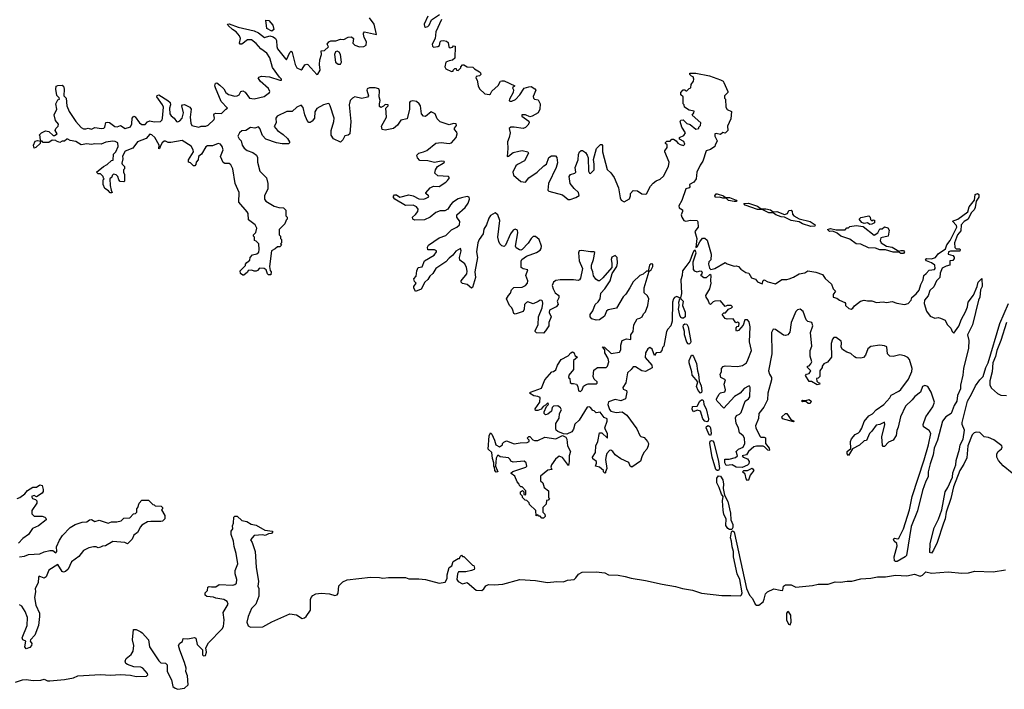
# Model space of a CAD drawing. Extents: x 2710666 to 2828562, y 857017 to 964538.
# Tile 114 of 138: x 2780866 to 2789645, y 860835 to 866804. Entities that reach past the tile are written whole.
import ezdxf

# ---------------------------------------------------------------- set-up
doc = ezdxf.new("R2010")
doc.units = 0

msp = doc.modelspace()

# ---------------------------------------------------------------- linework, layer by layer
at = {"layer": '0CON05XD'}
for points in [[(2782065, 865893.1), (2782122.5, 865897.5), (2782135, 865910), (2782139.4, 865925), (2782146.9, 866025), (2782140, 866045), (2782090, 866115), (2782090.7, 866129.3), (2782105, 866133.3), (2782186.7, 866085), (2782206.2, 866065), (2782210, 866045), (2782201.9, 866015), (2782205.6, 865965), (2782215, 865948), (2782243.8, 865925), (2782265, 865896.7), (2782275, 865894), (2782295, 865901.4), (2782315.6, 865925), (2782325.5, 865975), (2782312, 866035), (2782317.5, 866045), (2782335, 866048.8), (2782383, 866023), (2782395.8, 866005.8), (2782386.5, 865935), (2782390.7, 865880.7), (2782401.4, 865861.4), (2782464.2, 865845.8), (2782485, 865854.2), (2782525, 865854.2), (2782545, 865864.2), (2782598.8, 865915), (2782603.8, 865925), (2782596.2, 865955), (2782600, 865965), (2782615, 865972), (2782665, 865968), (2782705, 866007.5), (2782720, 866015), (2782662.9, 866075), (2782612, 866195), (2782606.2, 866215), (2782612, 866238), (2782625, 866241.2), (2782651.7, 866221.7), (2782685, 866186.2), (2782704.3, 866155), (2782728.3, 866138.3), (2782785, 866123.3), (2782805, 866124.3), (2782823.8, 866135), (2782836.1, 866163.9), (2782855, 866171.2), (2782876.8, 866156.8), (2782914.4, 866104.4), (2782955, 866098.5), (2783045, 866118.1), (2783093.8, 866155), (2783097.5, 866165), (2783085, 866192), (2783008.8, 866255), (2782992.5, 866285), (2782997, 866293), (2783020.8, 866299.2), (2783094.5, 866294.5), (2783186.4, 866263.6), (2783200, 866265), (2783198.8, 866275), (2783180.9, 866290.9), (2783118.9, 866378.9), (2783095, 866463.8), (2783069.4, 866505), (2783015.3, 866545.3), (2782975, 866591.9), (2782933.3, 866625), (2782895.7, 866624.3), (2782847.5, 866585), (2782832.5, 866585), (2782826.7, 866595), (2782834.2, 866635), (2782825, 866661.2), (2782795.7, 866695.7), (2782762.5, 866715), (2782725, 866752.5), (2782720, 866765), (2782735, 866766.2), (2782815, 866738), (2782955.8, 866704.2), (2782996.5, 866686.5), (2783050, 866645), (2783095, 866660), (2783125, 866651.4), (2783145.5, 866635.5), (2783157, 866617), (2783157.1, 866565), (2783163.3, 866545), (2783235, 866453.8), (2783245, 866447.5), (2783275, 866512.5), (2783285, 866522.5), (2783295, 866510), (2783321.1, 866405), (2783336.2, 866375), (2783375, 866356.7), (2783385, 866362.5), (2783409.5, 866400.5), (2783425, 866406.2), (2783435, 866403.3), (2783515, 866314), (2783525, 866317.5), (2783544.2, 866355), (2783539.2, 866405), (2783542, 866445), (2783556.2, 866495), (2783552.5, 866525), (2783585, 866530), (2783618.3, 866561.7), (2783607.5, 866585), (2783623.3, 866605), (2783640, 866615), (2783685, 866616.2), (2783725, 866630), (2783755, 866627.5), (2783795, 866648.8), (2783825, 866652.5), (2783842.5, 866635), (2783836.7, 866595), (2783855, 866576), (2783895, 866562), (2783935, 866566), (2783954.1, 866575.9), (2783958, 866605), (2783936.7, 866645), (2783930, 866675), (2783930, 866685), (2783940, 866695), (2784047.5, 866672.5), (2784026.5, 866765), (2783985, 866819.4)], [(2784506.2, 866833.8), (2784471.9, 866765), (2784474.4, 866744.4), (2784485, 866736.7), (2784505, 866743.8), (2784516.2, 866755), (2784537.5, 866802.5), (2784609.3, 866850.7)], [(2783115, 866702.5), (2783068.8, 866725), (2783060, 866800), (2783085.8, 866795.8), (2783124.2, 866754.2), (2783131.2, 866715), (2783115, 866702.5)], [(2784625.7, 866804.3), (2784577.5, 866695), (2784568.8, 866635), (2784543.8, 866585), (2784546.4, 866566.4), (2784555, 866560), (2784593.9, 866566.1), (2784607.5, 866575), (2784615, 866607.5), (2784625, 866616.7), (2784645, 866617.5), (2784671.7, 866611.7), (2784685, 866600), (2784691.2, 866561.2), (2784703, 866553), (2784725, 866560), (2784735, 866570), (2784748.3, 866568.3), (2784745, 866460), (2784725, 866442.5), (2784695, 866436.2), (2784664.2, 866425.8), (2784656.2, 866385), (2784665, 866366.7), (2784715, 866342.5), (2784730, 866345), (2784730, 866355), (2784745, 866370), (2784758.3, 866368.3), (2784760, 866355), (2784775, 866350), (2784800, 866375), (2784800, 866385), (2784815, 866400), (2784825, 866400), (2784855, 866382.5), (2784905, 866380), (2784920, 866365), (2784965, 866340), (2784975, 866330), (2784977.5, 866315), (2784965, 866303.3), (2784935, 866296.7), (2784932, 866285), (2784944, 866265), (2784953, 866213), (2784966.4, 866186.4), (2785014, 866144), (2785055, 866136.7), (2785065, 866142.5), (2785074.2, 866165.8), (2785131.7, 866218.3), (2785152.5, 866255), (2785165, 866260), (2785185, 866260), (2785280, 866215), (2785260, 866195), (2785267.5, 866177.5), (2785266.7, 866155), (2785233.8, 866095), (2785231.2, 866085), (2785237, 866077), (2785255, 866078), (2785286.4, 866093.6), (2785326, 866135), (2785365, 866192.5), (2785405, 866206.7), (2785425, 866207.5), (2785458.3, 866188.3), (2785467.5, 866175), (2785445, 866120), (2785446.7, 866105), (2785455, 866096.7), (2785490, 866090), (2785506.7, 866055), (2785502.5, 866005), (2785487.5, 865975), (2785435, 865943.3), (2785415, 865937.5), (2785375, 865956.7), (2785343, 865957), (2785343.6, 865943.6), (2785405, 865900), (2785407.5, 865885), (2785396.7, 865865), (2785375, 865843.3), (2785355, 865833.3), (2785275, 865845.8), (2785245, 865845.8), (2785230, 865835), (2785237.5, 865795), (2785230.6, 865755), (2785213.9, 865715), (2785218.5, 865655), (2785213.3, 865585), (2785225, 865587.5), (2785265, 865618.8), (2785315, 865633.3), (2785345, 865636.7), (2785396.4, 865626.4), (2785402.5, 865615), (2785366.7, 865545), (2785305, 865514.2), (2785290.2, 865499.8), (2785262.5, 865445), (2785267.7, 865417.7), (2785332.6, 865362.6), (2785375, 865354.2), (2785405.4, 865394.6), (2785479.2, 865445), (2785538.3, 865501.7), (2785562.5, 865515), (2785583.6, 865576.4), (2785608.3, 865591.7), (2785641.7, 865591.7), (2785656.4, 865576.4), (2785661.7, 865528.3), (2785648.8, 865485), (2785581.5, 865345), (2785574.3, 865285), (2785584.5, 865274.5), (2785705, 865243.5), (2785736.8, 865216.8), (2785755, 865200.6), (2785775, 865200.8), (2785825, 865217.5), (2785853.9, 865236.1), (2785848, 865265), (2785809.6, 865299.6), (2785774.6, 865344.6), (2785764.3, 865405), (2785775.6, 865424.4), (2785815, 865436.2), (2785823.8, 865445), (2785818.8, 865485), (2785846.7, 865555), (2785847, 865603), (2785857.5, 865625), (2785873, 865637), (2785885, 865637.5), (2785909.3, 865619.3), (2785926.7, 865595), (2785933.6, 865573.6), (2785938.1, 865455), (2785945, 865436.2), (2785955, 865432.5), (2785986.7, 865465), (2785988.6, 865515), (2785982.3, 865557.7), (2786010, 865655), (2786045, 865690), (2786055, 865690), (2786061.7, 865681.7), (2786063.3, 865625), (2786105, 865470), (2786135, 865440), (2786165.9, 865395.9), (2786205.8, 865305), (2786220, 865215), (2786228.8, 865195), (2786255, 865180), (2786303.3, 865206.7), (2786313, 865233), (2786312.5, 865255), (2786335, 865280), (2786375, 865277.5), (2786411.7, 865251.7)], [(2783725, 866406.7), (2783736.2, 866425), (2783727.5, 866495), (2783713.3, 866515), (2783695, 866523.8), (2783682.5, 866517.5), (2783672.5, 866495), (2783681.2, 866425), (2783705, 866408), (2783725, 866406.7)], [(2786411.7, 865251.7), (2786445, 865247.5), (2786455, 865252.5), (2786491.2, 865318.8), (2786515, 865347.5), (2786541.7, 865368.3), (2786575, 865382.5), (2786605, 865408), (2786650, 865495), (2786656, 865535), (2786617.5, 865625), (2786617.5, 865635), (2786637.5, 865665), (2786637.5, 865687.5), (2786625, 865700), (2786625, 865710), (2786635, 865720), (2786665, 865720), (2786681.7, 865738.3), (2786695, 865740), (2786720, 865725), (2786733.6, 865703.6), (2786755, 865692.5), (2786785, 865683.3), (2786797.5, 865695), (2786788.3, 865718.3), (2786748.3, 865738.3), (2786750, 865755), (2786788.3, 865771.7), (2786802.5, 865795), (2786770, 865845), (2786753.8, 865895), (2786760.7, 865909.3), (2786780.7, 865910.7), (2786815, 865877.5), (2786845, 865870), (2786895, 865827.5), (2786920, 865835), (2786920, 865845), (2786935, 865860), (2786937.5, 865885), (2786863, 865953), (2786877, 865973), (2786878.3, 865988.3), (2786835, 865997.5), (2786793, 866023), (2786790, 866045), (2786780, 866055), (2786780, 866115), (2786760, 866135), (2786760, 866155), (2786781.7, 866178.3), (2786795, 866180), (2786805, 866170), (2786815, 866170), (2786835, 866190), (2786850, 866195), (2786853, 866227), (2786872.5, 866255), (2786876.7, 866275), (2786870, 866295), (2786855, 866300), (2786840, 866315), (2786841.7, 866328.3), (2786893, 866327), (2787015, 866303.8), (2787115, 866268.8), (2787137.5, 866255), (2787143.6, 866243.6), (2787180, 866165), (2787180, 866155), (2787150, 866125), (2787150, 866105), (2787160, 866095), (2787163, 866023), (2787173.6, 866003.6), (2787212.5, 865985), (2787205, 865920), (2787176.7, 865855), (2787180, 865815), (2787157, 865793), (2787135, 865797.5), (2787115, 865780), (2787075, 865788.8), (2787064.2, 865785.8), (2787062.5, 865765), (2787083.3, 865725), (2787067.5, 865685), (2787062.5, 865675), (2787025, 865646.7), (2786985, 865633.8), (2786957.7, 865542.3), (2786931.7, 865508.3), (2786904.4, 865445), (2786895.9, 865384.1), (2786875.8, 865354.2), (2786836.7, 865335), (2786840, 865315), (2786833.8, 865306.2), (2786804.4, 865295), (2786768.6, 865191.4), (2786743.8, 865143.8), (2786747, 865127), (2786775, 865110), (2786776.7, 865095), (2786763.3, 865065), (2786768.8, 865045), (2786788.8, 865015), (2786805, 865007.5), (2786846.4, 865016.4), (2786907.5, 865015), (2786913.3, 865003.3), (2786914.2, 864955), (2786884.3, 864915), (2786902.5, 864855), (2786893.3, 864773.3), (2786905, 864780), (2786928.8, 864825), (2786955, 864856.7), (2786975, 864857.5), (2786995, 864837.5), (2787030, 864715), (2787027, 864663), (2787010, 864645), (2787007.5, 864625), (2787015, 864590), (2787028.3, 864578.3), (2787065, 864586.7), (2787155, 864640), (2787175, 864626.7), (2787235, 864607.5), (2787255, 864610), (2787273.6, 864603.6), (2787295, 864578.8), (2787341.4, 864551.4), (2787367.5, 864545), (2787391.7, 864501.7), (2787425, 864490), (2787445, 864467.5), (2787485, 864450), (2787495, 864480), (2787503.6, 864486.4), (2787535, 864467.5), (2787605, 864450), (2787662.3, 864487.7), (2787705, 864486.7), (2787727.3, 864492.7), (2787765, 864508), (2787815, 864540), (2787865, 864548.8), (2787893.6, 864566.4), (2787964.1, 864554.1), (2788023.8, 864533.8), (2788048.3, 864498.3), (2788105, 864447.5), (2788120, 864405), (2788140, 864385), (2788117.5, 864355), (2788120, 864330), (2788151.7, 864321.7), (2788175, 864302.5), (2788223, 864283), (2788230, 864275), (2788230, 864255), (2788258.3, 864228.3), (2788280, 864225), (2788295, 864232.5), (2788308, 864252), (2788362.5, 864295), (2788395, 864303.3), (2788425, 864296.7), (2788465, 864298.8), (2788505, 864284), (2788565, 864290), (2788595, 864283.8), (2788645, 864293.3), (2788685, 864278), (2788755, 864266.2), (2788786.7, 864275), (2788813.3, 864305), (2788821.2, 864328.8), (2788859.2, 864360.8), (2788885, 864392.5), (2788900, 864445), (2788922.5, 864485), (2788927.5, 864525), (2788949.3, 864540.7), (2788975, 864572.5), (2789021.7, 864578.3), (2789027.5, 864585), (2789025.9, 864615.9), (2788995, 864637.5), (2788950, 864655), (2788941.7, 864668.3), (2788955, 864676.7), (2788995, 864672.5), (2789030, 864685), (2789053.6, 864716.4), (2789119.3, 864760.7), (2789131.7, 864798.3), (2789161.2, 864835), (2789220, 864955), (2789218.3, 864968.3), (2789181.7, 865008.3), (2789230, 865025), (2789319.3, 865090.7), (2789332.5, 865135), (2789377.5, 865195), (2789385, 865246.7), (2789406.1, 865256.1), (2789417.5, 865245), (2789418.3, 865221.7), (2789393, 865187), (2789385, 865130), (2789375, 865110), (2789348.3, 865081.7), (2789323.3, 865025), (2789285.9, 865004.1), (2789260, 864975), (2789257.3, 864922.7), (2789226.2, 864885), (2789201.2, 864815), (2789203, 864773), (2789215, 864760), (2789245, 864760), (2789250, 864755), (2789248.3, 864741.7), (2789165, 864740), (2789146.4, 864733.6), (2789145, 864712.5), (2789185, 864702.5), (2789197, 864687), (2789197.5, 864675), (2789185, 864657.5), (2789160, 864655), (2789160, 864615), (2789125, 864606.2), (2789091.7, 864588.3), (2789073.8, 864545), (2789070, 864505), (2789038.8, 864475), (2789015, 864422.5), (2788980.8, 864389.2), (2788965, 864342.5), (2788933.3, 864305), (2788928.8, 864275), (2788952, 864205), (2788985, 864160), (2789023.9, 864143.9), (2789055, 864148.8), (2789075, 864143.8), (2789117.5, 864125), (2789136.4, 864086.4), (2789167.5, 864055), (2789180, 864025), (2789195, 864010), (2789237.9, 864072.1), (2789262.9, 864135), (2789298.8, 864201.2), (2789316.2, 864245), (2789323.8, 864285), (2789370.9, 864349.1), (2789403.8, 864425), (2789412, 864465), (2789445, 864497.5), (2789446.7, 864425), (2789433.6, 864396.4), (2789425, 864330), (2789413.8, 864305), (2789361.2, 864085), (2789317.5, 863995), (2789328.8, 863945), (2789326, 863875), (2789281.2, 863695), (2789276.2, 863635), (2789253.3, 863545), (2789253.3, 863515), (2789227.5, 863455), (2789222.5, 863405), (2789197.5, 863365), (2789170, 863295), (2789122.5, 863265), (2789093.3, 863225), (2789048.8, 863055), (2789018.8, 862985), (2789010, 862925), (2788983.6, 862846.4), (2788967, 862773), (2788965, 862730), (2788945, 862690), (2788916.7, 862606.7), (2788871.2, 862425), (2788814.3, 862285.7), (2788771.2, 862028.8), (2788760, 862015), (2788688.8, 861975), (2788675, 861974.4), (2788665, 861982), (2788663.6, 862015), (2788690, 862115), (2788685.6, 862135.6), (2788664, 862155), (2788656.7, 862175), (2788665, 862181.2), (2788695, 862176), (2788705, 862182), (2788745, 862266.2), (2788799.4, 862435), (2788822, 862555), (2788930.5, 862880.5), (2788970, 863015), (2788988.8, 863115), (2788975, 863142.5), (2788924.2, 863174.2), (2788921.2, 863195), (2788944.2, 863265), (2789007.6, 863352.4), (2789023.3, 863395), (2788992, 863485), (2788962.5, 863535), (2788935, 863543.8), (2788916.1, 863533.9), (2788897.1, 863482.9), (2788846.2, 863445), (2788824, 863415), (2788765, 863360), (2788720, 863265), (2788699.1, 863170.9), (2788687.3, 863142.7), (2788681.7, 863098.3), (2788655, 863056.7), (2788611.2, 863038.8), (2788575, 863000), (2788565, 863000), (2788558.3, 863008.3), (2788554, 863085), (2788578.8, 863195), (2788575, 863217.5), (2788535, 863196.2), (2788501.4, 863188.6), (2788465, 863136.2), (2788444, 863115), (2788416.4, 863053.6), (2788395, 863050), (2788355, 863012.5), (2788291.2, 862978.8), (2788255, 862920), (2788242.5, 862935), (2788242.5, 862955), (2788277, 862983), (2788274, 863045), (2788282.7, 863067.3), (2788315, 863107.5), (2788345, 863120), (2788356.1, 863133.9), (2788375.8, 863164.2), (2788395, 863223.3), (2788437.3, 863272.7), (2788468.1, 863291.9), (2788502.1, 863327.9), (2788571.2, 863375), (2788625, 863433.8), (2788635, 863456.2), (2788705, 863491.4), (2788723.4, 863506.6), (2788790, 863600), (2788820.9, 863669.1), (2788824.3, 863695), (2788800, 863775), (2788785, 863794.2), (2788755, 863808.6), (2788712.3, 863817.7), (2788655, 863801.2), (2788625, 863803.3), (2788602.5, 863825), (2788598.3, 863888.3), (2788576.7, 863896.7), (2788535, 863902), (2788455, 863890), (2788429.2, 863870.8), (2788407.7, 863812.3), (2788388.6, 863791.4), (2788365, 863786), (2788325, 863790), (2788308.8, 863798.8), (2788275, 863828), (2788239.7, 863839.7), (2788203.1, 863863.1), (2788188.8, 863885), (2788193.8, 863925), (2788188.8, 863938.8), (2788145, 863971.2), (2788125, 863972.5), (2788112.3, 863957.7), (2788102.3, 863917.7), (2788103.8, 863795), (2788067.7, 863752.3), (2788035, 863737.5), (2788020, 863715), (2788020, 863705), (2788000, 863675), (2788000, 863625), (2787985, 863610), (2787970, 863605), (2787971.7, 863581.7), (2787985, 863570), (2787998.3, 863568.3), (2788000, 863555), (2787975, 863550), (2787925, 863580), (2787905, 863580), (2787873.6, 863633.6), (2787880, 863645), (2787905, 863650), (2787920, 863675), (2787890, 863705), (2787890, 863715), (2787905, 863720), (2787920, 863735), (2787927.5, 863755), (2787914, 863805), (2787913.9, 863856.1), (2787928, 863895), (2787916.7, 864015), (2787938, 864075), (2787927.5, 864105), (2787894.1, 864114.1), (2787877.7, 864127.7), (2787852.5, 864202.5), (2787825, 864223.8), (2787801.7, 864218.3), (2787785, 864203.3), (2787742.9, 864105), (2787732.5, 864017.5), (2787715, 863996.2), (2787695, 863988.8), (2787675, 863991.2), (2787605, 864043.3), (2787582.5, 864045), (2787569.2, 864015), (2787572.2, 863825), (2787540.8, 863675), (2787550, 863645), (2787568.8, 863615), (2787570, 863595), (2787536, 863475), (2787532, 863415), (2787500.9, 863349.1), (2787456, 863295), (2787452.3, 863247.7), (2787426, 863185), (2787428.8, 863165), (2787465, 863092.5), (2787475, 863083.3), (2787505, 863083.3), (2787515.7, 863075.7), (2787516.1, 863026.1), (2787546.7, 862985), (2787551.7, 862968.3), (2787545, 862962.5), (2787535, 862967.5), (2787506.7, 862996.7), (2787495, 863001.2), (2787435, 863003.8), (2787412.7, 862997.3), (2787365, 862954.2), (2787345, 862926.7), (2787307.5, 862915), (2787315, 862903.8), (2787355, 862890), (2787370, 862865), (2787366.7, 862845), (2787355.8, 862834.2), (2787308.3, 862811.7), (2787255, 862814), (2787217, 862837), (2787165, 862829.2), (2787152.1, 862855), (2787153.5, 862886.5), (2787193, 862887)], [(2784665, 864644.2), (2784575.7, 864585), (2784548.9, 864541.1), (2784522.2, 864517.8), (2784505, 864488), (2784477.5, 864465), (2784445, 864403.3), (2784395, 864382.5), (2784380, 864415), (2784380, 864425), (2784400, 864455), (2784385, 864470), (2784380, 864495), (2784401.7, 864518.3), (2784407.5, 864565), (2784420, 864595), (2784455, 864600), (2784474.3, 864655.7), (2784560, 864705), (2784583.3, 864735), (2784582.5, 864745), (2784565, 864753.8), (2784504, 864754), (2784502.9, 864775), (2784510.8, 864795), (2784605, 864860), (2784665, 864880), (2784715, 864930), (2784763.3, 864955), (2784786.7, 864975), (2784790, 865005), (2784763.3, 865045), (2784762.5, 865065), (2784839.2, 865130.8), (2784865, 865167.5), (2784876.2, 865205), (2784873, 865223), (2784855, 865228.8), (2784805, 865215.8), (2784775, 865205.7), (2784726.2, 865175), (2784706.2, 865155), (2784683.9, 865116.1), (2784655, 865101.2), (2784615, 865099.2), (2784575, 865085.7), (2784525, 865044.2), (2784475, 865019.4), (2784387.7, 865017.7), (2784372.5, 865025), (2784367, 865043), (2784395, 865066), (2784417.1, 865095), (2784418.6, 865115), (2784402.5, 865135), (2784375, 865151.9), (2784305, 865146.7), (2784210, 865205), (2784198.3, 865218.3), (2784198.3, 865231.7), (2784208.3, 865241.7), (2784225, 865242.5), (2784255, 865222.5), (2784335, 865242), (2784375, 865234), (2784425, 865207.5), (2784465, 865204.2), (2784485, 865208.8), (2784512.5, 865225), (2784510, 865235), (2784487.5, 865255), (2784488.3, 865261.7), (2784526.1, 865303.9), (2784555, 865318.8), (2784605, 865317.1), (2784666.7, 865355), (2784680.5, 865369.5), (2784696.7, 865395), (2784690, 865405), (2784595, 865413.3), (2784567.5, 865435), (2784573.3, 865465), (2784592.5, 865495), (2784642.5, 865525), (2784652.5, 865535), (2784649.3, 865539.3), (2784623.3, 865543.3), (2784565, 865531.2), (2784505, 865545.8), (2784435, 865550), (2784411.7, 865571.7), (2784406.7, 865595), (2784425, 865613.3), (2784465, 865626.2), (2784495, 865636.7), (2784575, 865702.5), (2784625, 865708.8), (2784695, 865700), (2784715, 865707.5), (2784756.7, 865755), (2784766.2, 865785), (2784762.5, 865802.5), (2784742.5, 865825), (2784743, 865837), (2784759.3, 865860.7), (2784756.2, 865875), (2784735, 865878), (2784695, 865867.5), (2784614, 865894), (2784589.3, 865919.3), (2784568.8, 865965), (2784535, 865983.8), (2784485, 865940), (2784465, 865943.3), (2784449.2, 865965), (2784438.6, 866035), (2784428.1, 866055), (2784405, 866074.3), (2784371.7, 866081.7), (2784346.2, 866075), (2784340, 866065), (2784342, 866005), (2784319.5, 865920.5), (2784265, 865907.5), (2784235, 865862.5), (2784200, 865835), (2784125, 865820), (2784096.4, 865826.4), (2784092, 865855), (2784136.7, 865935), (2784130, 866015), (2784150, 866035), (2784150, 866045), (2784125, 866047.5), (2784108.3, 866031.7), (2784085, 866022.5), (2784075, 866030), (2784073, 866053), (2784080, 866085), (2784070, 866115), (2784075, 866170), (2784067.3, 866187.3), (2784035, 866195.6), (2783985, 866197.1), (2783965, 866186.7), (2783962, 866175), (2783976.7, 866125), (2783965.9, 866114.1), (2783915, 866102.5), (2783855, 866115.6), (2783833.3, 866105), (2783813.3, 866085), (2783803.8, 866045), (2783817.5, 865895), (2783808.8, 865785), (2783795, 865773.3), (2783765, 865770), (2783747, 865733), (2783727, 865713), (2783665, 865742.5), (2783642.5, 865775), (2783643.3, 865815), (2783668, 865895), (2783668.6, 865925), (2783635, 866037.5), (2783625, 866052.5), (2783615, 866056.2), (2783574.1, 866045.9), (2783515, 866013.3), (2783498.8, 865981.2), (2783494.2, 865925.8), (2783475, 865900), (2783455, 865887.5), (2783445, 865887.5), (2783428.8, 865905), (2783406.9, 865955), (2783392.1, 866022.1), (2783375, 866042), (2783336.2, 866025), (2783295.9, 865984.1), (2783247.5, 865985), (2783162, 865945), (2783150, 865925), (2783151.2, 865885), (2783135, 865852.5), (2783163.3, 865815), (2783215, 865780), (2783252.5, 865745), (2783270, 865715), (2783270, 865705), (2783261.7, 865698.3), (2783205, 865697.5), (2783155, 865706.7), (2783060.3, 865740.3), (2783030.3, 865770.3), (2783006.2, 865835), (2782995, 865848.8), (2782961.7, 865838.3), (2782925, 865842.5), (2782882.9, 865817.1), (2782845, 865811.9), (2782824.3, 865795), (2782812, 865765), (2782821.7, 865741.7), (2782840, 865725), (2782850, 865685), (2782868.3, 865658.3), (2782895, 865636.7), (2782945, 865620), (2782976.1, 865596.1), (2782987.5, 865575), (2782987.5, 865535), (2783006.7, 865455), (2783067.5, 865395), (2783077.5, 865345), (2783077.5, 865295), (2783050, 865235), (2783050, 865205), (2783060, 865185), (2783135, 865142.5), (2783175, 865130), (2783218.3, 865128.3), (2783240, 865105), (2783240, 865055), (2783250, 865045), (2783250, 865025), (2783241.7, 865018.3), (2783230, 864985), (2783180, 864935), (2783180, 864885), (2783190, 864875), (2783190, 864855), (2783200, 864845), (2783200, 864815), (2783190, 864805), (2783200, 864795), (2783185, 864780), (2783165, 864780), (2783145, 864760), (2783110, 864745), (2783092.5, 864605), (2783098.3, 864568.3), (2783107.5, 864555), (2783105, 864530), (2783085, 864530), (2783075, 864540), (2783063, 864573), (2783045, 864587.5), (2783005, 864590), (2782985, 864567.5), (2782973, 864563), (2782955, 864562.5), (2782935, 864572.5), (2782903, 864567), (2782896.4, 864553.6), (2782865, 864527.5), (2782855, 864527.5), (2782835, 864542.5), (2782832.5, 864565), (2782878.3, 864611.7), (2782880, 864625), (2782891.7, 864638.3), (2782918.3, 864661.7), (2782920, 864685), (2782943, 864707), (2782981.7, 864718.3), (2782997, 864733), (2783002.5, 864755), (2782997.5, 864805), (2782975, 864830), (2782960, 864835), (2782960, 864865), (2782950, 864875), (2782950, 864885), (2782971.7, 864908.3), (2782980, 864945), (2782966.4, 864976.4), (2782905, 865020), (2782902.5, 865075), (2782895, 865090), (2782818.3, 865178.3), (2782823, 865263), (2782786.7, 865345), (2782766, 865475), (2782748.8, 865508.8), (2782735, 865522.5), (2782695, 865523.3), (2782680.5, 865530.5), (2782656.2, 865585), (2782679.2, 865645), (2782672.5, 865675), (2782655, 865695.8), (2782635, 865700.8), (2782585, 865678.1), (2782541.7, 865678.3), (2782525, 865672), (2782486.1, 865603.9), (2782460, 865585), (2782457.5, 865555), (2782440, 865535), (2782437, 865513), (2782428.3, 865501.7), (2782415, 865500), (2782388.3, 865528.3), (2782370, 865535), (2782370, 865555), (2782416.7, 865625), (2782413.8, 865645), (2782395, 865676), (2782315, 865725.7), (2782212.2, 865707.8), (2782189.2, 865709.2), (2782165, 865720.6), (2782155, 865720), (2782136, 865705), (2782117.5, 865675), (2782115, 865660), (2782105, 865652.5), (2782110, 865685), (2782071.1, 865755), (2782045, 865777.8), (2782025, 865782.5), (2781995, 865743.8), (2781916.1, 865713.9), (2781875, 865657.5), (2781805, 865633.3), (2781783.3, 865586.7), (2781786, 865565), (2781777.5, 865525), (2781780, 865515), (2781800, 865495), (2781800, 865475), (2781790, 865465), (2781790, 865445), (2781800, 865425), (2781800, 865365), (2781795, 865360), (2781761.7, 865361.7), (2781750, 865375), (2781740, 865405), (2781725, 865420), (2781701.7, 865428.3), (2781690, 865415), (2781688.3, 865401.7), (2781670, 865385), (2781673, 865327), (2781680, 865285), (2781690, 865265), (2781685, 865260), (2781671.7, 865261.7), (2781658.3, 865278.3), (2781625, 865300), (2781610, 865335), (2781610, 865375), (2781620, 865385), (2781611.7, 865391.7), (2781610, 865405), (2781585, 865430), (2781565, 865430), (2781550, 865445), (2781612.5, 865495), (2781645, 865512.5), (2781685, 865550), (2781698.3, 865551.7), (2781702.5, 865605), (2781722.5, 865627.5), (2781743.3, 865675), (2781740, 865705), (2781717.3, 865717.3), (2781695, 865720), (2781635, 865713.3), (2781593, 865693), (2781535, 865697.5), (2781505, 865690), (2781465, 865697.5), (2781415, 865687.5), (2781365, 865717.5), (2781315, 865727.5), (2781295, 865740), (2781285, 865740), (2781265, 865720), (2781245, 865720), (2781225, 865710), (2781195, 865720), (2781187, 865727), (2781155, 865730), (2781125, 865710), (2781075, 865710), (2781065, 865720), (2781050, 865720), (2781048.3, 865701.7), (2781010, 865665), (2780995, 865660), (2780990, 865685), (2781005, 865720), (2781025, 865727.5), (2781050, 865720), (2781047.5, 865765), (2781040, 865775), (2781060, 865795), (2781095, 865812.5), (2781126.1, 865806.1), (2781163, 865773), (2781177, 865773), (2781200, 865785), (2781182.5, 865815), (2781187.5, 865835), (2781207.5, 865855), (2781211.7, 865871.7), (2781184.1, 865904.1), (2781172.5, 865955), (2781197.5, 866005), (2781187.5, 866055), (2781205, 866090), (2781220, 866095), (2781218.3, 866108.3), (2781198.3, 866128.3), (2781187.5, 866185), (2781190, 866210), (2781205, 866217.5), (2781245, 866220), (2781255, 866210), (2781263.3, 866185), (2781260, 866125), (2781280, 866105), (2781286.7, 866035), (2781307.5, 865985), (2781367.5, 865895), (2781415, 865843.3), (2781435, 865832.5), (2781455, 865830), (2781475, 865836), (2781505, 865828.8), (2781536.4, 865843.6), (2781595, 865833.8), (2781615, 865836.2), (2781626.2, 865845), (2781633.8, 865886.2), (2781645, 865890), (2781667, 865887), (2781715, 865851.2), (2781735, 865850), (2781765, 865860), (2781805, 865833.3), (2781855, 865847.5), (2781866, 865875), (2781868.8, 865925), (2781885, 865942.5), (2781895, 865937.5), (2781934.5, 865884.5), (2781955, 865871.1), (2781985, 865870.8), (2782005.7, 865894.3), (2782025, 865902.5), (2782065, 865893.1)], [(2787235, 865181.9), (2787185, 865191.9), (2787163.6, 865213.6), (2787135, 865211.9), (2787105, 865221.5), (2787068.6, 865218.6), (2787064.5, 865235), (2787075, 865250.8), (2787085, 865252.9), (2787140, 865235), (2787158.3, 865218.3), (2787195, 865217.5), (2787252.5, 865195), (2787260, 865185), (2787255, 865184), (2787235, 865181.9)], [(2787920.9, 864960.9), (2787845, 864984.4), (2787815, 865000.8), (2787744.5, 865014.5), (2787684.1, 865044.1), (2787655, 865047.1), (2787608.8, 865065), (2787585, 865083.8), (2787545, 865082.2), (2787485, 865113.3), (2787445, 865113.5), (2787335, 865151.9), (2787322.5, 865165), (2787365, 865169.2), (2787445, 865140.8), (2787477.5, 865117.5), (2787519.1, 865119.1), (2787558.7, 865108.7), (2787585, 865090), (2787616, 865094), (2787685, 865068.8), (2787712.5, 865075), (2787725, 865102.5), (2787745, 865107.5), (2787753.3, 865095), (2787755, 865070), (2787767.5, 865055), (2787815, 865030), (2787915, 865006), (2787957.5, 864975), (2787955, 864963.3), (2787920.9, 864960.9)], [(2787193, 862887), (2787247.3, 862902.7), (2787266.2, 862915), (2787253.3, 862955), (2787273.3, 862975), (2787315.4, 862994.6), (2787330.8, 863025), (2787328.8, 863075), (2787315.7, 863095.7), (2787282.3, 863122.3), (2787273.3, 863165), (2787254, 863205), (2787246.7, 863255), (2787257.5, 863275), (2787285, 863286.7), (2787298.8, 863301.2), (2787335, 863402.5), (2787363.3, 863425), (2787375, 863442.5), (2787380, 863525), (2787375, 863537.5), (2787365, 863536.7), (2787324.4, 863515.6), (2787290, 863475), (2787238.8, 863445), (2787145, 863340), (2787084, 863404), (2787080, 863415), (2787080, 863425), (2787103.2, 863466.8), (2787115, 863478), (2787152, 863488), (2787159.2, 863505), (2787147.5, 863555), (2787160, 863595), (2787116.2, 863615), (2787111.4, 863645), (2787122, 863665), (2787124.5, 863695.5), (2787137.3, 863712.7), (2787155, 863720), (2787265, 863712.9), (2787309.7, 863720.3), (2787345.5, 863744.5), (2787358.7, 863771.3), (2787390.6, 863855), (2787372.1, 863932.1), (2787378.8, 864065), (2787370.7, 864110.7), (2787355, 864127.5), (2787331.7, 864128.3), (2787315, 864082.5), (2787275, 864032.5), (2787258.3, 864028.3), (2787252.5, 864035), (2787253, 864057), (2787261.7, 864068.3), (2787278.3, 864071.7), (2787279.3, 864099.3), (2787265, 864107.5), (2787251.7, 864101.7), (2787227, 864137), (2787175, 864133.3), (2787155, 864140), (2787130, 864175), (2787145, 864190), (2787158.3, 864191.7), (2787185, 864222.5), (2787212.5, 864235), (2787220, 864245), (2787210, 864255), (2787175, 864257.5), (2787155, 864247.5), (2787115, 864297.5), (2787063.6, 864296.4), (2787050, 864290), (2787026.1, 864263.9), (2787015, 864270), (2787003.6, 864303.6), (2786985, 864330), (2786983.3, 864345), (2787020, 864405), (2787031.2, 864455), (2787026.7, 864475), (2787032.5, 864525), (2787018.3, 864531.7), (2786986, 864504), (2786965, 864503.3), (2786940, 864525), (2786952.5, 864545), (2786949.3, 864559.3), (2786928.3, 864561.7), (2786905, 864552.5), (2786885, 864562.5), (2786875, 864577.5), (2786870, 864645), (2786896.2, 864725), (2786888.3, 864748.3), (2786875, 864737.5), (2786865, 864717.5), (2786839.7, 864650.3), (2786805, 864603.8), (2786774.2, 864565), (2786772.9, 864525), (2786761.4, 864485), (2786766.4, 864363.6), (2786757.5, 864325), (2786760, 864315), (2786780, 864295), (2786775.7, 864255), (2786798.1, 864198.1), (2786799.1, 864155), (2786785, 864142.2), (2786772.9, 864142.9), (2786760.7, 864150.7), (2786751.4, 864171.4), (2786738.9, 864225), (2786746.2, 864255), (2786742.9, 864285), (2786752.5, 864315), (2786750, 864325), (2786725, 864335.6), (2786705, 864328.1), (2786694.6, 864315), (2786687.6, 864285), (2786684, 864116), (2786672.5, 864075), (2786645, 864046.7), (2786634, 864025), (2786610, 863895), (2786598.3, 863881.7), (2786592.5, 863855), (2786575, 863836.7), (2786540, 863835), (2786525, 863810), (2786505, 863867.5), (2786485, 863882), (2786465, 863871.2), (2786444.2, 863835), (2786444, 863794), (2786503.3, 863725), (2786505, 863700), (2786445, 863668.8), (2786413.3, 863673.3), (2786355, 863710), (2786335, 863708.8), (2786316.7, 863685), (2786286.2, 863655), (2786271.7, 863568.3), (2786243.3, 863525), (2786245, 863510), (2786275, 863500), (2786280, 863485), (2786267, 863423), (2786225, 863407.5), (2786175, 863418.8), (2786115, 863396.7), (2786110.8, 863375), (2786125, 863330), (2786135.6, 863315.6), (2786185, 863303.1), (2786238, 863308), (2786279.3, 863279.3), (2786367.8, 863157.8), (2786395, 863098), (2786405, 863088), (2786435, 863080.8), (2786464.4, 863045), (2786471.8, 863025), (2786470, 863005), (2786458.5, 862975), (2786431.5, 862945), (2786412, 862908), (2786399.8, 862870.3), (2786325, 862815.8), (2786310, 862825), (2786296.8, 862856.8), (2786225, 862889.5), (2786176.5, 862926.5), (2786155, 862955.6), (2786135, 862966.7), (2786126, 862964), (2786101.7, 862938.3), (2786094.1, 862915.9), (2786090, 862885), (2786100, 862805), (2786090, 862775), (2786090, 862765), (2786081.7, 862761.7), (2786070, 862775), (2786070, 862785), (2786036.1, 862816.1), (2786000, 862825), (2786009.3, 862850.7), (2786007.5, 862865), (2785975, 862890), (2785972.5, 862905), (2786000, 862945), (2786003.6, 863006.4), (2786020, 863045), (2786035, 863120), (2786055, 863120), (2786107.5, 863075), (2786108.1, 863115), (2786087.5, 863147.5), (2786083.8, 863165), (2786103.8, 863225), (2786102.5, 863245), (2786078.3, 863258.3), (2786040, 863305), (2786005, 863300), (2785987, 863317), (2785975, 863320), (2785955, 863347.5), (2785943, 863353), (2785925, 863350), (2785853.3, 863235), (2785815, 863200), (2785804, 863155), (2785790, 863130), (2785745, 863108.8), (2785713, 863113), (2785663, 863133), (2785650, 863145), (2785647, 863157), (2785647.5, 863205), (2785677, 863253), (2785677.5, 863295), (2785697.5, 863325), (2785687.5, 863345), (2785665, 863362.5), (2785625, 863360), (2785613, 863347), (2785606.4, 863313.6), (2785575, 863287.5), (2785553, 863283), (2785543, 863293), (2785540.7, 863309.3), (2785562.5, 863357.5), (2785580, 863375), (2785575, 863390), (2785553, 863367), (2785533.6, 863356.4), (2785516.7, 863333.3), (2785485, 863320), (2785465, 863320), (2785462.5, 863335), (2785502.5, 863395), (2785506.7, 863435), (2785485, 863446.7), (2785450.5, 863450.5), (2785410, 863475), (2785420, 863485), (2785519.3, 863520.7), (2785547.5, 863595), (2785610, 863665), (2785625, 863667.5), (2785645, 863682.5), (2785660, 863725), (2785692.5, 863775), (2785755, 863807.5), (2785780, 863835), (2785795, 863842.5), (2785810, 863835), (2785815, 863810), (2785840, 863795), (2785802.5, 863765), (2785802.5, 863685), (2785762.5, 863635), (2785760, 863615), (2785770, 863605), (2785775, 863570), (2785785, 863560), (2785805, 863562.5), (2785830, 863555), (2785842.5, 863535), (2785847.5, 863495), (2785865, 863490), (2785880, 863505), (2785893.6, 863536.4), (2785911.2, 863548.8), (2785935, 863556.7), (2786005, 863556.7), (2786013.3, 863565), (2786013.3, 863575), (2785989.3, 863599.3), (2785980, 863625), (2785985, 863680), (2786017, 863703), (2786095, 863703.8), (2786105.8, 863715), (2786119.2, 863755), (2786113.3, 863785), (2786083.6, 863833.6), (2786081.7, 863861.7), (2786061.7, 863888.3), (2786080, 863885), (2786138.3, 863828.3), (2786215, 863840), (2786225, 863860), (2786226.4, 863903.6), (2786236.4, 863943.6), (2786275, 863958.8), (2786315.8, 863954.2), (2786314, 863995), (2786334.3, 864025), (2786342, 864085), (2786371.7, 864138.3), (2786395.9, 864144.1), (2786415.6, 864154.4), (2786428.1, 864181.9), (2786445, 864200), (2786467.7, 864257.7), (2786473.8, 864315), (2786463.6, 864343.6), (2786435, 864370), (2786433.6, 864413.6), (2786478.3, 864561.7), (2786496.7, 864575), (2786510, 864605), (2786510, 864625), (2786495, 864627.5), (2786480, 864615), (2786468.3, 864561.7), (2786455, 864562.5), (2786423.8, 864536.2), (2786395, 864523.3), (2786335, 864466.2), (2786307.3, 864412.7), (2786271.4, 864358.6), (2786246.7, 864335), (2786186, 864234), (2786111.4, 864218.6), (2786098, 864205), (2786079.3, 864160.7), (2786035, 864130), (2786007, 864127), (2785968.3, 864138.3), (2785952.5, 864155), (2785952.5, 864175), (2785975, 864210), (2785997.5, 864265), (2786025, 864290), (2786041.2, 864315), (2786046.7, 864365), (2786083.3, 864405), (2786130, 864475), (2786149.3, 864540.7), (2786191.2, 864605), (2786196, 864635), (2786192.5, 864685), (2786175, 864702.5), (2786145, 864686.7), (2786140, 864665), (2786146.7, 864635), (2786146.2, 864593.8), (2786066.4, 864503.6), (2786035, 864477.5), (2786025, 864476.7), (2786002.3, 864492.3), (2785981.7, 864521.7), (2785976.7, 864555), (2785963.3, 864585), (2785963.3, 864615), (2785983.3, 864665), (2785995, 864727.5), (2785985, 864736), (2785955, 864734), (2785875, 864747.5), (2785853.8, 864745), (2785847.5, 864725), (2785854.1, 864654.1), (2785882.5, 864585), (2785865, 864500), (2785857.5, 864485), (2785845, 864480), (2785805, 864486.2), (2785686.1, 864486.1), (2785645, 864480), (2785624, 864465), (2785612.5, 864435), (2785621.4, 864405), (2785640.7, 864370.7), (2785673.3, 864345), (2785673.8, 864325), (2785658.8, 864295), (2785666.2, 864265), (2785648, 864245), (2785588.8, 864215), (2785587.5, 864195), (2785603.3, 864155), (2785583.3, 864105), (2785582.5, 864075), (2785555, 864030), (2785535, 864010), (2785475, 864012.5), (2785462.5, 864025), (2785462.5, 864035), (2785490, 864085), (2785491.2, 864155), (2785524, 864235), (2785529.2, 864275), (2785528, 864295), (2785521.7, 864301.7), (2785505, 864303.3), (2785488, 864292), (2785445, 864272.5), (2785395, 864288), (2785385, 864283.8), (2785366.2, 864265), (2785363.8, 864225), (2785355.8, 864204.2), (2785285, 864180), (2785272.5, 864185), (2785262.5, 864215), (2785252.5, 864235), (2785232.5, 864255), (2785207.5, 864315), (2785223.3, 864345), (2785243.3, 864365), (2785250, 864395), (2785272.5, 864417.5), (2785345, 864418.6), (2785375, 864435.8), (2785392.5, 864455), (2785395.8, 864475), (2785380, 864525), (2785397.5, 864575), (2785355, 864582.5), (2785337.5, 864595), (2785337.3, 864652.7), (2785344.3, 864665.7), (2785383.9, 864696.1), (2785475, 864730), (2785505, 864748.8), (2785515, 864763.3), (2785519.2, 864785), (2785497.5, 864845), (2785465, 864870), (2785445, 864870), (2785425, 864853.8), (2785398.3, 864811.7), (2785345.7, 864754.3), (2785335, 864748.8), (2785321.4, 864751.4), (2785291.7, 864771.7), (2785287.5, 864785), (2785308.1, 864905), (2785305, 864927.5), (2785285, 864938), (2785265, 864928), (2785241.9, 864895), (2785196, 864794), (2785185, 864783.3), (2785165, 864788.8), (2785145.6, 864805.6), (2785137.4, 864827.4), (2785130.4, 864865), (2785145.4, 865015), (2785127.8, 865065), (2785105, 865082.5), (2785065, 865057.5), (2785048.1, 865035), (2785027.5, 864975), (2785004.7, 864935.3), (2784999.5, 864895), (2784963.1, 864845), (2784950, 864815), (2784938.6, 864735), (2784947.5, 864685), (2784924.2, 864555), (2784928.8, 864505), (2784903, 864417), (2784895, 864410), (2784855, 864443.3), (2784815, 864453.3), (2784802.5, 864465), (2784803.3, 864475), (2784851.2, 864538.8), (2784857, 864563), (2784850.6, 864595), (2784835, 864626.7), (2784789.2, 864659.2), (2784785.8, 864685), (2784801.2, 864745), (2784795.8, 864765.8), (2784755, 864740.8), (2784727.5, 864705), (2784695, 864679.4), (2784665, 864644.2)], [(2788445, 864977.5), (2788425, 864992.5), (2788395, 864987.5), (2788375, 864997.5), (2788350, 865025), (2788365, 865040), (2788437, 865057), (2788450, 865045), (2788451.7, 865021.7), (2788465, 865010), (2788475, 865020), (2788487, 865017), (2788486.1, 864993.9), (2788465, 864982.5), (2788445, 864977.5)], [(2788745, 864720), (2788721.2, 864721.2), (2788703, 864733), (2788655, 864732.5), (2788585, 864753.3), (2788535, 864753.3), (2788495, 864766.7), (2788435, 864770), (2788365, 864804), (2788325, 864806.7), (2788268, 864848), (2788186.7, 864875), (2788155, 864900), (2788115, 864917.5), (2788085, 864916), (2788067.5, 864935), (2788095, 864944), (2788145, 864930), (2788225, 864930), (2788241.7, 864948.3), (2788255, 864950), (2788268.3, 864961.7), (2788325, 864970), (2788385, 864961.2), (2788485, 864883.3), (2788516.4, 864903.6), (2788535, 864940), (2788555, 864940), (2788577, 864957), (2788605, 864947.5), (2788617, 864927), (2788610, 864875), (2788545, 864860), (2788537.5, 864835), (2788546.4, 864816.4), (2788595, 864786.2), (2788645, 864775.7), (2788705, 864740), (2788725, 864748), (2788745, 864746.2), (2788756, 864735), (2788745, 864720)], [(2789795, 862696.2), (2789635, 862826.2), (2789593.3, 862875), (2789577.5, 862905), (2789577.5, 862935), (2789590, 862955), (2789620.5, 862979.5), (2789626, 862995), (2789621.2, 863005), (2789550.3, 863060.3), (2789505, 863078.9), (2789465, 863085.8), (2789425, 863124), (2789395, 863128.1), (2789375, 863120), (2789359.4, 863105), (2789320.6, 863005), (2789310, 862900), (2789285, 862843.3), (2789248, 862785), (2789190.8, 862639.2), (2789167.1, 862535), (2789125.8, 862414.2), (2789118.6, 862355), (2789102.7, 862317.3), (2789045.8, 862145), (2789012.5, 862075), (2788995, 862050), (2788980, 862055), (2788983.6, 862136.4), (2789018.8, 862275), (2789057.7, 862352.3), (2789086.7, 862435), (2789117.5, 862595), (2789142.5, 862635), (2789182.5, 862725), (2789186.7, 862765), (2789213.3, 862835), (2789216.7, 862875), (2789246.2, 862975), (2789251.2, 863015), (2789278.8, 863065), (2789290, 863145), (2789270, 863195), (2789270, 863215), (2789316.7, 863405), (2789353.3, 863465), (2789389.3, 863540.7), (2789425, 863592.5), (2789456.7, 863625), (2789481.2, 863705), (2789501.2, 863745), (2789604.1, 864095.9), (2789682.5, 864275)], [(2789663.3, 864105), (2789614.2, 863945), (2789577.1, 863855), (2789565, 863802.5), (2789542, 863745), (2789535.6, 863665), (2789517.1, 863585), (2789514.4, 863545), (2789530.3, 863520.3), (2789585, 863471.2), (2789615, 863456), (2789665, 863454)], [(2786835, 863911.2), (2786825, 863913.8), (2786815, 863930), (2786794.3, 863995), (2786792.9, 864025), (2786781.1, 864065), (2786785.4, 864084.6), (2786795, 864093.3), (2786815, 864089.4), (2786826.4, 864065), (2786850.6, 863935), (2786847.5, 863922.5), (2786835, 863911.2)], [(2786935, 863476), (2786915, 863498.8), (2786900.5, 863535), (2786913.3, 863575), (2786861.4, 863635), (2786859.2, 863665), (2786834.2, 863745), (2786834.3, 863765.7), (2786855, 863813.3), (2786865, 863813.3), (2786872.7, 863802.7), (2786898.8, 863738.8), (2786908.5, 863675), (2786919.2, 863645), (2786923, 863583), (2786941.2, 863541.2), (2786948.9, 863495), (2786945, 863481.2), (2786935, 863476)], [(2786995, 863220.8), (2786975, 863226.9), (2786956.9, 863245), (2786936.7, 863315), (2786907, 863323), (2786875, 863310), (2786860.7, 863330.7), (2786865, 863357.5), (2786905, 863360), (2786931.2, 863405), (2786945, 863415.8), (2786956.7, 863415), (2786963.8, 863405), (2786965.6, 863375), (2786987.3, 863335), (2787006.9, 863245), (2787003.1, 863226.9), (2786995, 863220.8)], [(2787915, 863383.3), (2787895, 863383.3), (2787875, 863400), (2787845, 863397.5), (2787837.5, 863405), (2787845, 863412.5), (2787875, 863410), (2787905, 863418), (2787922.5, 863405), (2787915, 863383.3)], [(2787765, 863220), (2787666.4, 863246.4), (2787660, 863265), (2787695, 863292.5), (2787705, 863292.5), (2787741.7, 863241.7), (2787770, 863225), (2787765, 863220)], [(2787025, 863096.2), (2787012.5, 863105), (2786987.1, 863165), (2786990.9, 863179.1), (2787005, 863187.5), (2787018.7, 863178.7), (2787024.4, 863165), (2787032.5, 863115), (2787025, 863096.2)], [(2785535, 862360), (2785521.7, 862361.7), (2785505, 862380), (2785495, 862380), (2785485, 862390), (2785471.7, 862381.7), (2785468.3, 862428.3), (2785411.7, 862481.7), (2785408.3, 862498.3), (2785388.3, 862518.3), (2785371.7, 862521.7), (2785350, 862545), (2785348.3, 862558.3), (2785330, 862575), (2785330, 862595), (2785348.3, 862608.3), (2785360, 862595), (2785361.7, 862571.7), (2785375, 862570), (2785380, 862575), (2785380, 862605), (2785345, 862640), (2785335, 862640), (2785321.7, 862651.7), (2785320, 862665), (2785300, 862685), (2785280, 862735), (2785248.3, 862758.3), (2785247.5, 862765), (2785264.1, 862775.9), (2785380, 862815), (2785387.5, 862825), (2785382.5, 862855), (2785365, 862870), (2785265, 862860), (2785245, 862870), (2785240, 862885), (2785225, 862897.5), (2785148.3, 862908.3), (2785135, 862920), (2785125, 862920), (2785113.3, 862895), (2785106.7, 862825), (2785130, 862775), (2785115, 862770), (2785102.5, 862785), (2785100, 862815), (2785092.5, 862825), (2785092.5, 862855), (2785081.7, 862891.7), (2785076, 862945), (2785042.5, 862975), (2785052.5, 863095), (2785065, 863120), (2785075, 863110), (2785100, 863055), (2785110, 863015), (2785142.5, 862997.5), (2785170, 863015), (2785170, 863025), (2785181.7, 863038.3), (2785205, 863050), (2785275, 863022.5), (2785327, 863033), (2785390, 863035), (2785407.5, 863045), (2785407.5, 863055), (2785390, 863075), (2785405, 863090), (2785415, 863090), (2785440, 863060), (2785455, 863053.3), (2785485, 863053.3), (2785547, 863083), (2785645, 863066.7), (2785705, 863097.5), (2785734.2, 863084.2), (2785745.6, 863065.6), (2785749.2, 863005), (2785776.7, 862955), (2785763.9, 862916.1), (2785766.2, 862865), (2785758.3, 862831.7), (2785705, 862902.5), (2785675, 862912.5), (2785642.3, 862887.7), (2785607.5, 862835), (2785602.5, 862815), (2785610, 862795), (2785575, 862790), (2785510, 862735), (2785510, 862695), (2785530, 862675), (2785543, 862633), (2785580, 862605), (2785580, 862545), (2785590, 862535), (2785578.3, 862521.7), (2785561.7, 862518.3), (2785560, 862485), (2785530, 862455), (2785530, 862415), (2785547, 862397), (2785550, 862375), (2785535, 862360)], [(2787085, 862785.5), (2787072.9, 862795), (2787040.4, 862905), (2787017.8, 863025), (2787023.6, 863046.4), (2787035, 863054.2), (2787045, 863051.4), (2787054.5, 863035), (2787097.3, 862865), (2787105.4, 862805), (2787095, 862786.7), (2787085, 862785.5)], [(2787355, 862697.5), (2787341.7, 862711.7), (2787333.6, 862753.6), (2787310, 862775), (2787323, 862787), (2787355, 862786.7), (2787397, 862807), (2787412.5, 862785), (2787380, 862745), (2787365, 862700), (2787355, 862697.5)], [(2787215, 862260), (2787195, 862260.5), (2787179.2, 862269.2), (2787163.1, 862295), (2787165.5, 862354.5), (2787143.6, 862393.7), (2787136.9, 862433.1), (2787130.8, 862515), (2787136.7, 862555), (2787122.9, 862575), (2787102.5, 862635), (2787080.8, 862675), (2787081.9, 862718.1), (2787095, 862737.8), (2787115, 862734.4), (2787133.8, 862703.8), (2787140.9, 862665), (2787138.1, 862625), (2787150, 862565), (2787178.7, 862508.7), (2787203.3, 862405), (2787205.4, 862345), (2787224.1, 862305), (2787223.1, 862276.9), (2787215, 862260)], [(2780842.5, 862535), (2780866.1, 862543.9), (2780913, 862577), (2780935, 862607.5), (2780981.7, 862638.3), (2781015, 862636.7), (2781045, 862657.5), (2781065, 862652.5), (2781076.2, 862615), (2781075, 862600), (2781065, 862582.5), (2781015, 862550), (2780995, 862562.5), (2780970, 862555), (2780980, 862535), (2781008.3, 862528.3), (2781017.5, 862515), (2781017.5, 862495), (2780975, 862430), (2780975, 862400), (2780995, 862380), (2781067.3, 862377.3), (2781090, 862370), (2781099.5, 862359.5), (2781101.2, 862345), (2781035, 862292.9), (2780980.6, 862269.4), (2780944.2, 862215), (2780895, 862180.8), (2780855, 862139.2)], [(2780863, 862017), (2780909.3, 862020.7), (2780945, 862036.7), (2781045, 862043.8), (2781085, 862061.2), (2781135, 862072.5), (2781162.3, 862072.3), (2781187, 862053), (2781195.8, 862064.2), (2781193.6, 862106.4), (2781220, 862165), (2781247.5, 862205), (2781315, 862277.5), (2781360, 862305), (2781423.6, 862326.4), (2781465, 862327.5), (2781487, 862347), (2781505, 862347.5), (2781535, 862332.5), (2781575, 862342.5), (2781655, 862317.5), (2781685, 862327.5), (2781731.7, 862328.3), (2781771.7, 862338.3), (2781795, 862360), (2781847, 862363), (2781881.7, 862398.3), (2781898.3, 862401.7), (2781910, 862415), (2781910, 862445), (2781920, 862455), (2781930, 862495), (2781955, 862520), (2782015, 862520), (2782051.7, 862481.7), (2782065, 862480), (2782075, 862470), (2782128.3, 862468.3), (2782140, 862455), (2782140, 862445), (2782130, 862435), (2782160, 862385), (2782160, 862355), (2782140, 862335), (2782125, 862330), (2782035, 862332.5), (2782005, 862327.5), (2781955, 862297.5), (2781942.5, 862285), (2781916.4, 862233.6), (2781885, 862210), (2781870, 862175), (2781827, 862133), (2781803, 862143), (2781695, 862152.5), (2781630, 862115), (2781605, 862112.5), (2781585, 862102.5), (2781565, 862097.5), (2781546.4, 862106.4), (2781525, 862106.7), (2781483.6, 862096.4), (2781435, 862072.5), (2781391.7, 862018.3), (2781328.3, 861971.7), (2781296.7, 861905), (2781275, 861886.7), (2781255, 861880), (2781244.1, 861884.1), (2781205, 861947.5), (2781125, 861896.2), (2781103.3, 861836.7), (2781085, 861827.5), (2781040, 861845), (2781033.6, 861836.4), (2781030, 861785), (2781002.5, 861735), (2781007.5, 861705), (2780998.8, 861655), (2781011.1, 861585), (2781041.8, 861515), (2781043.7, 861483.7), (2781032.7, 861405), (2781002, 861318), (2780962.5, 861275), (2780960, 861265), (2780973.8, 861245), (2780971.2, 861225), (2780955, 861206.7), (2780925, 861197.5), (2780912.5, 861215), (2780920, 861265), (2780895, 861276.7), (2780889.2, 861295), (2780933.3, 861405), (2780934.5, 861474.5), (2780915, 861527.5), (2780885, 861576), (2780865, 861588.8)], [(2780829.7, 860900.3), (2780890.3, 860919.7), (2780925, 860922.1), (2780985, 860913.1), (2781055, 860915.5), (2781085, 860924.6), (2781115, 860911.8), (2781135, 860910.4), (2781265, 860921.5), (2781345, 860937.3), (2781385, 860955.5), (2781585, 860967.6), (2781675, 860962.3), (2781765, 860968), (2781855, 860961.1), (2781905, 860950.4), (2781997.3, 860952.7), (2782007.8, 860965), (2782005.3, 860975.3), (2781965, 861024.2), (2781945, 861031.9), (2781885, 861035.6), (2781826.1, 861056.1), (2781813.3, 861065), (2781806.2, 861085), (2781815, 861110), (2781861.2, 861145), (2781878.8, 861175), (2781882.5, 861225), (2781872.5, 861275), (2781881.2, 861368.8), (2781905, 861370), (2781945, 861346.7), (2781959.3, 861339.3), (2782013.3, 861275), (2782024.1, 861214.1), (2782105, 861090), (2782125, 861070), (2782165, 861067.5), (2782180, 861055), (2782180, 860995), (2782219.5, 860919.5), (2782231.9, 860861.9), (2782251.2, 860845), (2782275, 860835.5), (2782335, 860844.6), (2782367.5, 860875), (2782362, 860955), (2782346.7, 860995), (2782348.8, 861025), (2782336.2, 861075), (2782292.5, 861185), (2782283, 861227), (2782293.6, 861246.4), (2782317, 861263), (2782323, 861287), (2782365, 861286.2), (2782425, 861297.5), (2782435, 861290), (2782447.5, 861235), (2782497, 861187), (2782495, 861142.5), (2782505, 861132.5), (2782523, 861137), (2782532.5, 861165), (2782526.7, 861205), (2782550, 861250), (2782671.2, 861375), (2782684.1, 861395.9), (2782690, 861455), (2782681.2, 861518.8), (2782723.3, 861595), (2782715, 861617.5), (2782686.2, 861636.2), (2782615, 861647.5), (2782595, 861657.5), (2782533, 861663), (2782520, 861675), (2782520, 861695), (2782540, 861715), (2782543.3, 861745), (2782555, 861752.5), (2782575, 861747.5), (2782615, 861750), (2782645, 861770), (2782765, 861763.8), (2782785, 861770), (2782797.7, 861782.3), (2782803.3, 861815), (2782786.7, 861865), (2782787.5, 861895), (2782810, 861955), (2782796.7, 862045), (2782777, 862107), (2782772.5, 862155), (2782750, 862215), (2782750, 862245), (2782767.5, 862265), (2782763, 862293), (2782772.5, 862315), (2782775, 862370), (2782785, 862380), (2782805, 862380), (2782845, 862340), (2782891.7, 862331.7), (2782928.3, 862308.3), (2782975, 862297.5), (2783053, 862253), (2783120, 862245), (2783120, 862235), (2783110, 862225), (2783085, 862222.5), (2783055, 862207.5), (2783035, 862212.5), (2782955, 862207.5), (2782923, 862167), (2782940, 862145), (2782966.7, 862065), (2782973.8, 861925), (2782996.2, 861795), (2782988.8, 861755), (2782996.7, 861735), (2782997.5, 861665), (2782970, 861595), (2782931.2, 861555), (2782903.8, 861485), (2782890, 861435), (2782902.3, 861402.3), (2782925, 861390), (2783035, 861392.8), (2783112.8, 861437.2), (2783275, 861507.7), (2783335, 861498.9), (2783385, 861466.5), (2783405, 861471.1), (2783420.6, 861485), (2783458.3, 861541.7), (2783458.8, 861635), (2783465.3, 861655), (2783479.9, 861670.1), (2783505, 861687.1), (2783555, 861693.5), (2783627.7, 861687.7), (2783675, 861672.7), (2783695, 861676.7), (2783705, 861693.3), (2783712.6, 861757.4), (2783747.7, 861792.3), (2783785, 861811.8), (2783995, 861834.1), (2784075, 861833.2), (2784105, 861825.5), (2784155, 861831.2), (2784305, 861831.5), (2784335, 861820.5), (2784425, 861821.5), (2784485, 861813.4), (2784605, 861780.8), (2784658.8, 861791.2), (2784677, 861823), (2784676.7, 861855), (2784695, 861920), (2784720, 861935), (2784730, 861975), (2784775, 862000), (2784788.3, 862001.7), (2784791.7, 862018.3), (2784805, 862030), (2784815, 862020), (2784825, 862020), (2784901.7, 861941.7), (2784915, 861940), (2784920, 861915), (2784916.7, 861903.3), (2784895, 861893.3), (2784845, 861883.3), (2784777.5, 861882.5), (2784768.8, 861865), (2784764.6, 861814.6), (2784775.4, 861795.4), (2784815, 861776), (2784857, 861787), (2784935, 861719.6), (2784985, 861715.5), (2785005, 861731.5), (2785021.6, 861758.4), (2785045, 861769.6), (2785096.2, 861766.2), (2785175, 861771.6), (2785325, 861813.1), (2785466.1, 861806.1), (2785571.9, 861788.1), (2785655, 861797.2), (2785715, 861792.9), (2785750.5, 861809.5), (2785808.6, 861815), (2785825, 861827.8), (2785848.6, 861861.4), (2785880.8, 861879.2), (2786005, 861883.9), (2786083.4, 861873.4), (2786115.4, 861855.4), (2786201.4, 861851.4), (2786265, 861841.3), (2786316.7, 861825), (2786445, 861806.5), (2786595, 861771.1), (2786712.5, 861752.5), (2786775, 861734.8), (2786865, 861719.2), (2786945, 861692.7), (2787125, 861672.9), (2787207.1, 861672.9), (2787292.2, 861667.8), (2787302.7, 861677.3), (2787307.1, 861695), (2787286.2, 861815), (2787262.9, 861865), (2787230.3, 862015), (2787229.5, 862065), (2787217.5, 862105), (2787213.6, 862155), (2787202.5, 862185), (2787211.5, 862238.5), (2787222, 862248), (2787235, 862238.6), (2787240.3, 862225), (2787347.2, 861735), (2787373.3, 861675), (2787398.5, 861645), (2787423, 861593), (2787435, 861585.8), (2787455, 861586), (2787493.8, 861615), (2787505, 861637.5), (2787514.4, 861685), (2787534.2, 861705), (2787590.5, 861729.5), (2787645, 861720.5), (2787663.8, 861716.2), (2787669.5, 861720.5), (2787675, 861756), (2787695, 861767.9), (2787745, 861765.4), (2787785, 861746.1), (2787935, 861760.4), (2787985, 861773.1), (2788075, 861772.5), (2788136.3, 861793.7), (2788185, 861790.4), (2788245, 861800), (2788285, 861799.2), (2788365, 861821.2), (2788455.3, 861824.7), (2788515, 861838.8), (2788585, 861836.8), (2788675, 861852.9), (2788775, 861846.4), (2788845, 861861.4), (2788893, 861843), (2788915, 861852.5), (2788945, 861882), (2788995, 861870.9), (2789145, 861883.2), (2789265, 861871.5), (2789325, 861873.8), (2789382.3, 861887.7)], [(2789382.3, 861887.7), (2789546.5, 861883.5), (2789655, 861900.9)], [(2787735, 861410), (2787745.7, 861435), (2787740.8, 861495), (2787725, 861523.3), (2787715, 861528.8), (2787702, 861515), (2787702, 861455), (2787720, 861415), (2787735, 861410)]]:
    msp.add_lwpolyline(points, dxfattribs=at)

doc.saveas('drawing.dxf')
